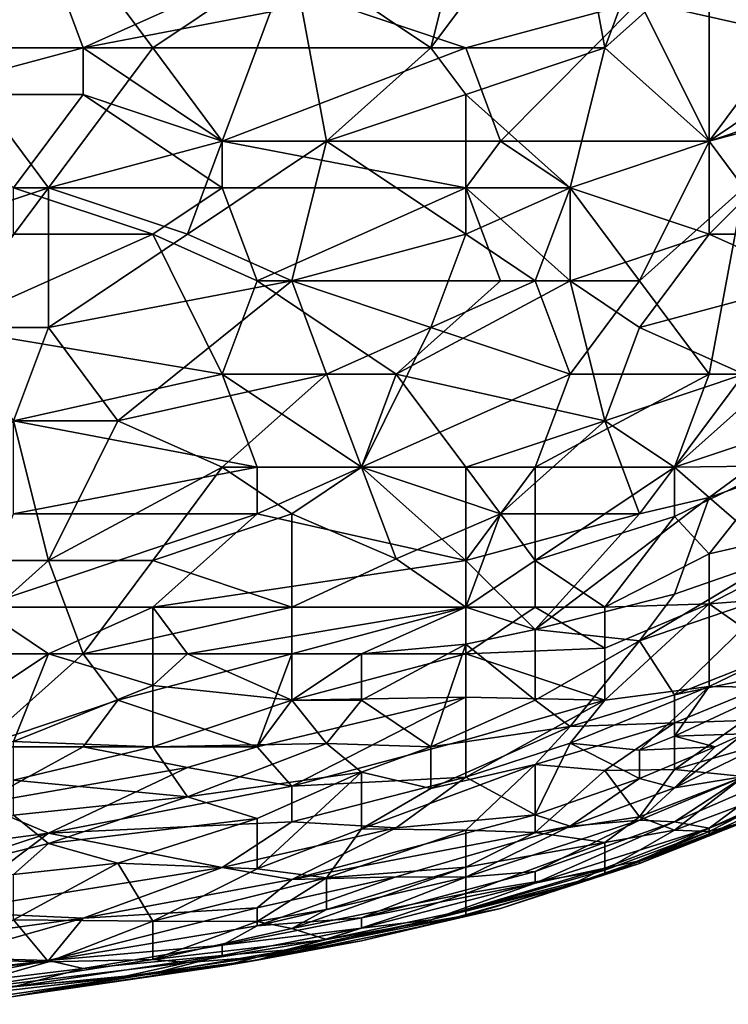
# Model space of a CAD drawing. Extents: x -0.3 to 0.3, y -0.266 to 0.266.
# Tile 226 of 256: x 0.146 to 0.173, y -0.263 to -0.226. Entities that reach past the tile are written whole.
import ezdxf

# ---------------------------------------------------------------- set-up
doc = ezdxf.new("R2010")
doc.units = 0

msp = doc.modelspace()

# ---------------------------------------------------------------- linework, layer by layer
for points in [[(0.198523, -0.227063, 0.000882), (0.149184, -0.181615, 0.501468), (0.150155, -0.180622, 0.501429)], [(0.198523, -0.227063, 0.000882), (0.150155, -0.180622, 0.501429), (0.19955, -0.225913, 0.000778)], [(0.197633, -0.228312, 0.00119), (0.148301, -0.182669, 0.501586), (0.149184, -0.181615, 0.501468)], [(0.197633, -0.228312, 0.00119), (0.149184, -0.181615, 0.501468), (0.198523, -0.227063, 0.000882)], [(0.19689, -0.229651, 0.001701), (0.147449, -0.18381, 0.501767), (0.148301, -0.182669, 0.501586)], [(0.19689, -0.229651, 0.001701), (0.148301, -0.182669, 0.501586), (0.197633, -0.228312, 0.00119)], [(0.196186, -0.231652, 0.002352), (0.14664, -0.185, 0.502002), (0.147449, -0.18381, 0.501767)], [(0.196186, -0.231652, 0.002352), (0.147449, -0.18381, 0.501767), (0.19689, -0.229651, 0.001701)], [(0.195966, -0.232695, 0.00248), (0.14592, -0.186237, 0.502302), (0.14664, -0.185, 0.502002)], [(0.195966, -0.232695, 0.00248), (0.14664, -0.185, 0.502002), (0.196186, -0.231652, 0.002352)], [(0.195762, -0.23417, 0.003515), (0.145346, -0.187562, 0.502694), (0.14592, -0.186237, 0.502302)], [(0.195762, -0.23417, 0.003515), (0.14592, -0.186237, 0.502302), (0.195966, -0.232695, 0.00248)], [(0.195748, -0.235632, 0.004695), (0.144935, -0.188954, 0.503174), (0.145346, -0.187562, 0.502694)], [(0.195748, -0.235632, 0.004695), (0.145346, -0.187562, 0.502694), (0.195762, -0.23417, 0.003515)], [(0.195925, -0.237056, 0.006), (0.14475, -0.190373, 0.503751), (0.144935, -0.188954, 0.503174)], [(0.195925, -0.237056, 0.006), (0.144935, -0.188954, 0.503174), (0.195748, -0.235632, 0.004695)], [(0.19629, -0.238418, 0.007408), (0.144854, -0.191765, 0.504428), (0.14475, -0.190373, 0.503751)], [(0.19629, -0.238418, 0.007408), (0.14475, -0.190373, 0.503751), (0.195925, -0.237056, 0.006)], [(0.196838, -0.239695, 0.008894), (0.145213, -0.193091, 0.505181), (0.144854, -0.191765, 0.504428)], [(0.196838, -0.239695, 0.008894), (0.144854, -0.191765, 0.504428), (0.19629, -0.238418, 0.007408)], [(0.197558, -0.240864, 0.010433), (0.145862, -0.194323, 0.50601), (0.145213, -0.193091, 0.505181)], [(0.197558, -0.240864, 0.010433), (0.145213, -0.193091, 0.505181), (0.196838, -0.239695, 0.008894)], [(0.198438, -0.241906, 0.012), (0.146752, -0.195429, 0.506885), (0.145862, -0.194323, 0.50601)], [(0.198438, -0.241906, 0.012), (0.145862, -0.194323, 0.50601), (0.197558, -0.240864, 0.010433)], [(0.146752, -0.195429, 0.506885), (0.198438, -0.241906, 0.012), (0.21361, -0.257078, 0.012)], [(0.146752, -0.195429, 0.506885), (0.21361, -0.257078, 0.012), (0.175262, -0.224776, 0.584312)], [(0.171827, -0.216371, 0.773854), (0.166541, -0.219909, 0.773704), (0.167862, -0.226985, 0.772016)], [(0.171827, -0.216371, 0.773854), (0.167862, -0.226985, 0.772016), (0.171827, -0.223447, 0.772352)], [(0.148041, -0.21814, 0.774628), (0.138792, -0.223447, 0.773906), (0.142756, -0.226985, 0.773378)], [(0.148041, -0.223447, 0.773909), (0.148041, -0.21814, 0.774628), (0.142756, -0.226985, 0.773378)], [(0.161255, -0.226985, 0.772699), (0.166541, -0.219909, 0.773704), (0.162577, -0.221678, 0.773682)], [(0.161255, -0.226985, 0.772699), (0.167862, -0.226985, 0.772016), (0.166541, -0.219909, 0.773704)], [(0.161255, -0.226985, 0.772699), (0.162577, -0.221678, 0.773682), (0.15597, -0.223447, 0.773718)], [(0.177112, -0.226985, 0.713526), (0.171827, -0.223447, 0.712508), (0.179755, -0.221678, 0.712749)], [(0.141434, -0.226985, 0.712404), (0.136149, -0.225216, 0.712144), (0.14672, -0.223447, 0.712016)], [(0.148041, -0.226985, 0.712488), (0.141434, -0.226985, 0.712404), (0.14672, -0.223447, 0.712016)], [(0.142756, -0.226985, 0.773378), (0.150684, -0.226985, 0.773233), (0.148041, -0.223447, 0.773909)], [(0.148041, -0.226985, 0.712488), (0.14672, -0.223447, 0.712016), (0.152006, -0.225216, 0.712275)], [(0.150684, -0.226985, 0.773233), (0.15597, -0.223447, 0.773718), (0.148041, -0.223447, 0.773909)], [(0.153327, -0.230523, 0.772374), (0.15597, -0.223447, 0.773718), (0.150684, -0.226985, 0.773233)], [(0.153327, -0.230523, 0.772374), (0.157291, -0.230523, 0.772136), (0.15597, -0.223447, 0.773718)], [(0.15597, -0.223447, 0.773718), (0.157291, -0.230523, 0.772136), (0.161255, -0.226985, 0.772699)], [(0.167862, -0.226985, 0.772016), (0.171827, -0.230523, 0.770376), (0.171827, -0.223447, 0.772352)], [(0.169184, -0.225216, 0.712689), (0.171827, -0.223447, 0.712508), (0.177112, -0.226985, 0.713526)], [(0.174469, -0.226985, 0.770995), (0.174469, -0.223447, 0.771951), (0.171827, -0.223447, 0.772352)], [(0.171827, -0.230523, 0.770376), (0.174469, -0.226985, 0.770995), (0.171827, -0.223447, 0.772352)], [(0.148041, -0.226985, 0.712488), (0.157291, -0.225216, 0.712346), (0.162577, -0.226985, 0.712768)], [(0.148041, -0.226985, 0.712488), (0.152006, -0.225216, 0.712275), (0.157291, -0.225216, 0.712346)], [(0.162577, -0.226985, 0.712768), (0.157291, -0.225216, 0.712346), (0.169184, -0.225216, 0.712689)], [(0.163898, -0.230523, 0.713598), (0.162577, -0.226985, 0.712768), (0.169184, -0.225216, 0.712689)], [(0.163898, -0.230523, 0.713598), (0.169184, -0.225216, 0.712689), (0.171827, -0.230523, 0.71403)], [(0.177112, -0.226985, 0.713526), (0.171827, -0.230523, 0.71403), (0.169184, -0.225216, 0.712689)], [(0.141434, -0.228754, 0.712707), (0.148041, -0.226985, 0.712488), (0.148041, -0.228754, 0.712814)], [(0.141434, -0.228754, 0.712707), (0.141434, -0.226985, 0.712404), (0.148041, -0.226985, 0.712488)], [(0.141434, -0.234062, 0.771938), (0.14672, -0.232293, 0.772221), (0.142756, -0.226985, 0.773378)], [(0.14672, -0.232293, 0.772221), (0.150684, -0.226985, 0.773233), (0.142756, -0.226985, 0.773378)], [(0.14672, -0.232293, 0.772221), (0.153327, -0.230523, 0.772374), (0.150684, -0.226985, 0.773233)], [(0.153327, -0.230523, 0.713294), (0.148041, -0.226985, 0.712488), (0.162577, -0.226985, 0.712768)], [(0.148041, -0.228754, 0.712814), (0.148041, -0.226985, 0.712488), (0.153327, -0.230523, 0.713294)], [(0.163898, -0.230523, 0.713598), (0.153327, -0.230523, 0.713294), (0.162577, -0.226985, 0.712768)], [(0.161255, -0.226985, 0.772699), (0.157291, -0.230523, 0.772136), (0.162577, -0.228754, 0.772144)], [(0.162577, -0.228754, 0.772144), (0.167862, -0.226985, 0.772016), (0.161255, -0.226985, 0.772699)], [(0.162577, -0.228754, 0.772144), (0.166541, -0.232293, 0.770665), (0.167862, -0.226985, 0.772016)], [(0.167862, -0.226985, 0.772016), (0.166541, -0.232293, 0.770665), (0.171827, -0.230523, 0.770376)], [(0.171827, -0.230523, 0.71403), (0.177112, -0.226985, 0.713526), (0.177112, -0.228754, 0.713999)], [(0.171827, -0.230523, 0.770376), (0.178434, -0.228754, 0.769564), (0.174469, -0.226985, 0.770995)], [(0.148041, -0.228754, 0.712814), (0.145399, -0.232293, 0.713537), (0.141434, -0.228754, 0.712707)], [(0.148041, -0.228754, 0.712814), (0.153327, -0.232293, 0.713732), (0.145399, -0.232293, 0.713537)], [(0.153327, -0.230523, 0.713294), (0.153327, -0.232293, 0.713732), (0.148041, -0.228754, 0.712814)], [(0.157291, -0.230523, 0.772136), (0.162577, -0.234062, 0.770627), (0.162577, -0.228754, 0.772144)], [(0.162577, -0.234062, 0.770627), (0.166541, -0.232293, 0.770665), (0.162577, -0.228754, 0.772144)], [(0.171827, -0.234062, 0.715185), (0.177112, -0.228754, 0.713999), (0.175791, -0.234062, 0.715695)], [(0.177112, -0.228754, 0.713999), (0.171827, -0.234062, 0.715185), (0.171827, -0.230523, 0.71403)], [(0.171827, -0.230523, 0.770376), (0.173148, -0.232293, 0.76951), (0.178434, -0.228754, 0.769564)], [(0.152006, -0.234062, 0.771518), (0.153327, -0.230523, 0.772374), (0.14672, -0.232293, 0.772221)], [(0.152006, -0.234062, 0.771518), (0.157291, -0.230523, 0.772136), (0.153327, -0.230523, 0.772374)], [(0.15597, -0.235831, 0.770729), (0.157291, -0.230523, 0.772136), (0.152006, -0.234062, 0.771518)], [(0.162577, -0.232293, 0.714035), (0.153327, -0.230523, 0.713294), (0.163898, -0.230523, 0.713598)], [(0.153327, -0.232293, 0.713732), (0.153327, -0.230523, 0.713294), (0.162577, -0.232293, 0.714035)], [(0.162577, -0.234062, 0.770627), (0.157291, -0.230523, 0.772136), (0.15597, -0.235831, 0.770729)], [(0.162577, -0.232293, 0.714035), (0.163898, -0.230523, 0.713598), (0.166541, -0.232293, 0.714236)], [(0.166541, -0.232293, 0.714236), (0.163898, -0.230523, 0.713598), (0.171827, -0.230523, 0.71403)], [(0.169184, -0.235831, 0.768974), (0.171827, -0.230523, 0.770376), (0.166541, -0.232293, 0.770665)], [(0.171827, -0.230523, 0.71403), (0.171827, -0.234062, 0.715185), (0.166541, -0.232293, 0.714236)], [(0.173148, -0.232293, 0.76951), (0.171827, -0.230523, 0.770376), (0.169184, -0.235831, 0.768974)], [(0.142756, -0.2376, 0.770961), (0.14672, -0.232293, 0.772221), (0.141434, -0.234062, 0.771938)], [(0.14672, -0.232293, 0.772221), (0.142756, -0.2376, 0.770961), (0.14672, -0.2376, 0.770782)], [(0.150684, -0.234062, 0.714182), (0.145399, -0.232293, 0.713537), (0.153327, -0.232293, 0.713732)], [(0.145399, -0.234062, 0.714028), (0.145399, -0.232293, 0.713537), (0.150684, -0.234062, 0.714182)], [(0.14672, -0.2376, 0.770782), (0.152006, -0.234062, 0.771518), (0.14672, -0.232293, 0.772221)], [(0.150684, -0.234062, 0.714182), (0.153327, -0.232293, 0.713732), (0.154648, -0.235831, 0.714869)], [(0.154648, -0.235831, 0.714869), (0.153327, -0.232293, 0.713732), (0.162577, -0.232293, 0.714035)], [(0.162577, -0.232293, 0.714035), (0.163898, -0.235831, 0.715253), (0.154648, -0.235831, 0.714869)], [(0.166541, -0.235831, 0.715424), (0.162577, -0.232293, 0.714035), (0.166541, -0.232293, 0.714236)], [(0.163898, -0.235831, 0.715253), (0.162577, -0.232293, 0.714035), (0.166541, -0.235831, 0.715424)], [(0.162577, -0.234062, 0.770627), (0.16522, -0.235831, 0.769661), (0.166541, -0.232293, 0.770665)], [(0.16522, -0.235831, 0.769661), (0.169184, -0.235831, 0.768974), (0.166541, -0.232293, 0.770665)], [(0.171827, -0.234062, 0.715185), (0.166541, -0.235831, 0.715424), (0.166541, -0.232293, 0.714236)], [(0.171827, -0.239369, 0.766786), (0.173148, -0.232293, 0.76951), (0.169184, -0.235831, 0.768974)], [(0.174469, -0.239369, 0.766068), (0.173148, -0.232293, 0.76951), (0.171827, -0.239369, 0.766786)], [(0.142756, -0.2376, 0.715109), (0.145399, -0.234062, 0.714028), (0.150684, -0.234062, 0.714182)], [(0.142756, -0.2376, 0.715109), (0.150684, -0.234062, 0.714182), (0.153327, -0.239369, 0.716184)], [(0.14672, -0.2376, 0.770782), (0.15597, -0.235831, 0.770729), (0.152006, -0.234062, 0.771518)], [(0.153327, -0.239369, 0.716184), (0.150684, -0.234062, 0.714182), (0.154648, -0.235831, 0.714869)], [(0.161255, -0.2376, 0.769567), (0.162577, -0.234062, 0.770627), (0.15597, -0.235831, 0.770729)], [(0.16522, -0.235831, 0.769661), (0.162577, -0.234062, 0.770627), (0.161255, -0.2376, 0.769567)], [(0.171827, -0.234062, 0.715185), (0.169184, -0.2376, 0.716386), (0.166541, -0.235831, 0.715424)], [(0.169184, -0.2376, 0.716386), (0.171827, -0.234062, 0.715185), (0.175791, -0.235831, 0.716462)], [(0.171827, -0.234062, 0.715185), (0.175791, -0.234062, 0.715695), (0.175791, -0.235831, 0.716462)], [(0.149363, -0.241138, 0.769378), (0.15597, -0.235831, 0.770729), (0.14672, -0.2376, 0.770782)], [(0.149363, -0.241138, 0.769378), (0.157291, -0.239369, 0.76935), (0.15597, -0.235831, 0.770729)], [(0.154648, -0.235831, 0.714869), (0.159934, -0.239369, 0.716487), (0.153327, -0.239369, 0.716184)], [(0.163898, -0.235831, 0.715253), (0.159934, -0.239369, 0.716487), (0.154648, -0.235831, 0.714869)], [(0.15597, -0.235831, 0.770729), (0.157291, -0.239369, 0.76935), (0.161255, -0.2376, 0.769567)], [(0.159934, -0.239369, 0.716487), (0.166541, -0.235831, 0.715424), (0.167862, -0.241138, 0.717986)], [(0.166541, -0.235831, 0.715424), (0.159934, -0.239369, 0.716487), (0.163898, -0.235831, 0.715253)], [(0.166541, -0.239369, 0.767993), (0.16522, -0.235831, 0.769661), (0.161255, -0.2376, 0.769567)], [(0.16522, -0.235831, 0.769661), (0.166541, -0.239369, 0.767993), (0.169184, -0.235831, 0.768974)], [(0.166541, -0.239369, 0.767993), (0.171827, -0.239369, 0.766786), (0.169184, -0.235831, 0.768974)], [(0.166541, -0.235831, 0.715424), (0.169184, -0.2376, 0.716386), (0.167862, -0.241138, 0.717986)], [(0.173148, -0.239369, 0.71782), (0.169184, -0.2376, 0.716386), (0.175791, -0.235831, 0.716462)], [(0.153327, -0.239369, 0.716184), (0.145399, -0.241138, 0.716659), (0.142756, -0.2376, 0.715109)], [(0.142756, -0.2376, 0.770961), (0.145399, -0.241138, 0.76965), (0.14672, -0.2376, 0.770782)], [(0.14672, -0.2376, 0.770782), (0.145399, -0.241138, 0.76965), (0.149363, -0.241138, 0.769378)], [(0.157291, -0.239369, 0.76935), (0.158613, -0.242907, 0.767605), (0.161255, -0.2376, 0.769567)], [(0.161255, -0.2376, 0.769567), (0.158613, -0.242907, 0.767605), (0.166541, -0.239369, 0.767993)], [(0.167862, -0.241138, 0.717986), (0.169184, -0.2376, 0.716386), (0.173148, -0.239369, 0.71782)], [(0.145399, -0.241138, 0.716659), (0.153327, -0.239369, 0.716184), (0.154648, -0.242907, 0.717967)], [(0.149363, -0.241138, 0.769378), (0.153327, -0.242907, 0.768264), (0.157291, -0.239369, 0.76935)], [(0.158613, -0.242907, 0.718209), (0.153327, -0.239369, 0.716184), (0.159934, -0.239369, 0.716487)], [(0.154648, -0.242907, 0.717967), (0.153327, -0.239369, 0.716184), (0.158613, -0.242907, 0.718209)], [(0.157291, -0.239369, 0.76935), (0.153327, -0.242907, 0.768264), (0.158613, -0.242907, 0.767605)], [(0.158613, -0.242907, 0.767605), (0.16522, -0.242907, 0.766486), (0.166541, -0.239369, 0.767993)], [(0.158613, -0.242907, 0.718209), (0.159934, -0.239369, 0.716487), (0.162577, -0.242907, 0.718479)], [(0.162577, -0.242907, 0.718479), (0.159934, -0.239369, 0.716487), (0.167862, -0.241138, 0.717986)], [(0.166541, -0.239369, 0.767993), (0.16522, -0.242907, 0.766486), (0.171827, -0.239369, 0.766786)], [(0.170505, -0.242907, 0.765219), (0.171827, -0.239369, 0.766786), (0.16522, -0.242907, 0.766486)], [(0.173148, -0.239369, 0.71782), (0.170505, -0.242907, 0.719496), (0.167862, -0.241138, 0.717986)], [(0.170505, -0.242907, 0.765219), (0.174469, -0.239369, 0.766068), (0.171827, -0.239369, 0.766786)], [(0.170505, -0.242907, 0.765219), (0.174469, -0.242847, 0.764015), (0.174469, -0.239369, 0.766068)], [(0.175791, -0.241138, 0.719518), (0.170505, -0.242907, 0.719496), (0.173148, -0.239369, 0.71782)], [(0.145399, -0.241138, 0.76965), (0.140113, -0.246445, 0.767643), (0.14672, -0.246445, 0.767157)], [(0.154648, -0.242907, 0.717967), (0.145399, -0.244676, 0.718522), (0.145399, -0.241138, 0.716659)], [(0.149363, -0.241138, 0.769378), (0.145399, -0.241138, 0.76965), (0.14672, -0.246445, 0.767157)], [(0.153327, -0.242907, 0.768264), (0.149363, -0.241138, 0.769378), (0.14672, -0.246445, 0.767157)], [(0.167862, -0.241138, 0.717986), (0.163898, -0.244676, 0.719747), (0.162577, -0.242907, 0.718479)], [(0.163898, -0.244676, 0.719747), (0.167862, -0.241138, 0.717986), (0.169184, -0.244676, 0.720542)], [(0.167862, -0.241138, 0.717986), (0.170505, -0.242907, 0.719496), (0.169184, -0.244676, 0.720542)], [(0.170505, -0.242907, 0.719496), (0.175791, -0.241138, 0.719518), (0.171827, -0.244054, 0.720654)], [(0.175791, -0.241138, 0.719518), (0.175791, -0.242653, 0.720654), (0.171827, -0.244054, 0.720654)], [(0.145399, -0.244676, 0.718522), (0.154648, -0.242907, 0.717967), (0.154648, -0.244676, 0.719009)], [(0.14672, -0.246445, 0.767157), (0.150684, -0.246445, 0.766758), (0.153327, -0.242907, 0.768264)], [(0.153327, -0.242907, 0.768264), (0.150684, -0.246445, 0.766758), (0.15597, -0.244676, 0.76707)], [(0.15597, -0.244676, 0.76707), (0.158613, -0.242907, 0.767605), (0.153327, -0.242907, 0.768264)], [(0.154648, -0.244676, 0.719009), (0.158613, -0.242907, 0.718209), (0.162577, -0.246445, 0.720853)], [(0.154648, -0.244676, 0.719009), (0.154648, -0.242907, 0.717967), (0.158613, -0.242907, 0.718209)], [(0.15597, -0.244676, 0.76707), (0.159934, -0.246387, 0.765461), (0.158613, -0.242907, 0.767605)], [(0.163898, -0.244676, 0.765742), (0.16522, -0.242907, 0.766486), (0.158613, -0.242907, 0.767605)], [(0.163898, -0.244676, 0.765742), (0.158613, -0.242907, 0.767605), (0.159934, -0.246387, 0.765461)], [(0.162577, -0.246445, 0.720853), (0.158613, -0.242907, 0.718209), (0.162577, -0.242907, 0.718479)], [(0.163898, -0.244676, 0.719747), (0.162577, -0.246445, 0.720853), (0.162577, -0.242907, 0.718479)], [(0.163898, -0.244676, 0.765742), (0.16522, -0.246445, 0.764316), (0.16522, -0.242907, 0.766486)], [(0.16522, -0.242907, 0.766486), (0.16522, -0.246445, 0.764316), (0.170505, -0.242907, 0.765219)], [(0.170505, -0.242907, 0.765219), (0.16522, -0.246445, 0.764316), (0.170505, -0.244773, 0.764015)], [(0.170505, -0.242907, 0.719496), (0.171827, -0.244054, 0.720654), (0.169184, -0.244676, 0.720542)], [(0.170505, -0.244773, 0.764015), (0.174469, -0.242847, 0.764015), (0.170505, -0.242907, 0.765219)], [(0.171827, -0.246195, 0.76257), (0.174469, -0.242847, 0.764015), (0.170505, -0.244773, 0.764015)], [(0.171827, -0.244054, 0.720654), (0.175791, -0.242653, 0.720654), (0.174469, -0.246348, 0.723545)], [(0.171827, -0.246195, 0.76257), (0.178434, -0.244676, 0.761141), (0.174469, -0.242847, 0.764015)], [(0.16522, -0.24906, 0.723545), (0.171827, -0.244054, 0.720654), (0.170505, -0.247721, 0.723545)], [(0.169184, -0.244676, 0.720542), (0.171827, -0.244054, 0.720654), (0.16522, -0.24906, 0.723545)], [(0.170505, -0.247721, 0.723545), (0.171827, -0.244054, 0.720654), (0.174469, -0.246348, 0.723545)], [(0.145399, -0.244676, 0.718522), (0.154648, -0.244676, 0.719009), (0.144077, -0.248214, 0.720753)], [(0.154648, -0.244676, 0.719009), (0.150684, -0.248214, 0.721143), (0.144077, -0.248214, 0.720753)], [(0.154648, -0.244676, 0.719009), (0.162577, -0.246445, 0.720853), (0.150684, -0.248214, 0.721143)], [(0.150684, -0.246445, 0.766758), (0.15597, -0.248214, 0.764991), (0.15597, -0.244676, 0.76707)], [(0.15597, -0.244676, 0.76707), (0.15597, -0.248214, 0.764991), (0.159934, -0.246387, 0.765461)], [(0.159934, -0.246387, 0.765461), (0.162577, -0.248214, 0.763725), (0.163898, -0.244676, 0.765742)], [(0.163898, -0.244676, 0.719747), (0.169184, -0.244676, 0.720542), (0.162577, -0.246445, 0.720853)], [(0.162577, -0.246445, 0.720853), (0.169184, -0.244676, 0.720542), (0.16522, -0.24906, 0.723545)], [(0.163898, -0.244676, 0.765742), (0.162577, -0.248214, 0.763725), (0.16522, -0.246445, 0.764316)], [(0.16522, -0.246445, 0.764316), (0.167862, -0.248214, 0.762362), (0.170505, -0.244773, 0.764015)], [(0.170505, -0.244773, 0.764015), (0.167862, -0.248214, 0.762362), (0.171827, -0.246195, 0.76257)], [(0.171827, -0.248089, 0.761125), (0.178434, -0.244676, 0.761141), (0.171827, -0.246195, 0.76257)], [(0.175791, -0.247792, 0.759679), (0.178434, -0.244676, 0.761141), (0.171827, -0.248089, 0.761125)], [(0.171827, -0.248089, 0.761125), (0.171827, -0.246195, 0.76257), (0.167862, -0.248214, 0.762362)], [(0.142756, -0.249983, 0.765497), (0.14672, -0.246445, 0.767157), (0.140113, -0.246445, 0.767643)], [(0.148041, -0.249983, 0.764962), (0.14672, -0.246445, 0.767157), (0.142756, -0.249983, 0.765497)], [(0.14672, -0.246445, 0.767157), (0.148041, -0.249983, 0.764962), (0.150684, -0.246445, 0.766758)], [(0.150684, -0.246445, 0.766758), (0.148041, -0.249983, 0.764962), (0.15597, -0.248214, 0.764991)], [(0.162577, -0.246445, 0.720853), (0.162577, -0.248214, 0.722294), (0.150684, -0.248214, 0.721143)], [(0.15597, -0.248214, 0.764991), (0.162577, -0.248214, 0.763725), (0.159934, -0.246387, 0.765461)], [(0.16522, -0.248214, 0.763079), (0.16522, -0.246445, 0.764316), (0.162577, -0.248214, 0.763725)], [(0.162577, -0.248214, 0.722294), (0.162577, -0.246445, 0.720853), (0.16522, -0.24906, 0.723545)], [(0.16522, -0.248214, 0.763079), (0.167862, -0.248214, 0.762362), (0.16522, -0.246445, 0.764316)], [(0.169184, -0.249495, 0.72499), (0.174469, -0.246348, 0.723545), (0.174469, -0.247698, 0.72499)], [(0.174469, -0.246348, 0.723545), (0.169184, -0.249495, 0.72499), (0.170505, -0.247721, 0.723545)], [(0.16522, -0.24906, 0.723545), (0.170505, -0.247721, 0.723545), (0.169184, -0.249495, 0.72499)], [(0.174469, -0.247698, 0.72499), (0.170505, -0.251542, 0.727881), (0.169184, -0.249495, 0.72499)], [(0.175791, -0.249456, 0.727881), (0.170505, -0.251542, 0.727881), (0.174469, -0.247698, 0.72499)], [(0.171827, -0.248089, 0.761125), (0.174469, -0.249953, 0.758234), (0.175791, -0.247792, 0.759679)], [(0.167862, -0.248214, 0.762362), (0.167862, -0.249767, 0.761125), (0.171827, -0.248089, 0.761125)], [(0.171827, -0.25123, 0.758234), (0.171827, -0.248089, 0.761125), (0.167862, -0.251752, 0.759385)], [(0.167862, -0.249767, 0.761125), (0.167862, -0.251752, 0.759385), (0.171827, -0.248089, 0.761125)], [(0.174469, -0.249953, 0.758234), (0.171827, -0.248089, 0.761125), (0.171827, -0.25123, 0.758234)], [(0.14672, -0.249983, 0.722236), (0.142756, -0.249983, 0.722023), (0.144077, -0.248214, 0.720753)], [(0.150684, -0.248214, 0.721143), (0.14672, -0.249983, 0.722236), (0.144077, -0.248214, 0.720753)], [(0.150684, -0.248214, 0.721143), (0.150684, -0.251192, 0.723545), (0.14672, -0.249983, 0.722236)], [(0.15597, -0.248214, 0.764991), (0.148041, -0.249983, 0.764962), (0.15597, -0.249983, 0.763807)], [(0.162577, -0.248214, 0.722294), (0.152006, -0.249983, 0.722627), (0.150684, -0.248214, 0.721143)], [(0.152006, -0.249983, 0.722627), (0.150684, -0.251192, 0.723545), (0.150684, -0.248214, 0.721143)], [(0.152006, -0.249983, 0.722627), (0.162577, -0.248214, 0.722294), (0.158613, -0.249983, 0.723314)], [(0.15597, -0.249983, 0.763807), (0.162577, -0.249983, 0.762461), (0.162577, -0.248214, 0.763725)], [(0.15597, -0.248214, 0.764991), (0.15597, -0.249983, 0.763807), (0.162577, -0.248214, 0.763725)], [(0.158613, -0.249983, 0.723314), (0.162577, -0.248214, 0.722294), (0.162577, -0.249623, 0.723545)], [(0.162577, -0.248214, 0.763725), (0.162577, -0.249983, 0.762461), (0.16522, -0.248214, 0.763079)], [(0.16522, -0.24906, 0.723545), (0.162577, -0.249623, 0.723545), (0.162577, -0.248214, 0.722294)], [(0.16522, -0.248214, 0.763079), (0.162577, -0.249983, 0.762461), (0.167862, -0.249767, 0.761125)], [(0.167862, -0.249767, 0.761125), (0.167862, -0.248214, 0.762362), (0.16522, -0.248214, 0.763079)], [(0.16522, -0.24906, 0.723545), (0.16522, -0.251752, 0.726331), (0.162577, -0.249623, 0.723545)], [(0.169184, -0.249495, 0.72499), (0.16522, -0.251752, 0.726331), (0.16522, -0.24906, 0.723545)], [(0.158613, -0.249983, 0.723314), (0.162577, -0.249623, 0.723545), (0.158613, -0.251752, 0.724962)], [(0.162577, -0.249623, 0.723545), (0.161255, -0.253521, 0.727346), (0.158613, -0.251752, 0.724962)], [(0.162577, -0.249623, 0.723545), (0.16522, -0.251752, 0.726331), (0.161255, -0.253521, 0.727346)], [(0.16522, -0.251752, 0.726331), (0.169184, -0.249495, 0.72499), (0.166541, -0.252744, 0.727881)], [(0.170505, -0.251542, 0.727881), (0.166541, -0.252744, 0.727881), (0.169184, -0.249495, 0.72499)], [(0.170505, -0.251542, 0.727881), (0.175791, -0.249456, 0.727881), (0.175791, -0.250445, 0.729326)], [(0.141434, -0.253521, 0.724919), (0.14672, -0.249983, 0.722236), (0.145399, -0.25331, 0.72499)], [(0.142756, -0.249983, 0.722023), (0.14672, -0.249983, 0.722236), (0.141434, -0.253521, 0.724919)], [(0.144077, -0.253521, 0.762936), (0.148041, -0.249983, 0.764962), (0.142756, -0.249983, 0.765497)], [(0.149363, -0.251752, 0.763572), (0.148041, -0.249983, 0.764962), (0.144077, -0.253521, 0.762936)], [(0.14672, -0.249983, 0.722236), (0.150684, -0.251192, 0.723545), (0.145399, -0.25331, 0.72499)], [(0.148041, -0.249983, 0.764962), (0.149363, -0.251752, 0.763572), (0.15597, -0.249983, 0.763807)], [(0.149363, -0.251752, 0.763572), (0.154648, -0.253521, 0.761333), (0.15597, -0.249983, 0.763807)], [(0.15597, -0.251752, 0.724608), (0.150684, -0.251192, 0.723545), (0.152006, -0.249983, 0.722627)], [(0.158613, -0.249983, 0.723314), (0.15597, -0.251752, 0.724608), (0.152006, -0.249983, 0.722627)], [(0.154648, -0.253521, 0.761333), (0.15597, -0.251752, 0.762508), (0.15597, -0.249983, 0.763807)], [(0.15597, -0.251752, 0.762508), (0.162577, -0.249983, 0.762461), (0.15597, -0.249983, 0.763807)], [(0.162577, -0.249983, 0.762461), (0.15597, -0.251752, 0.762508), (0.162577, -0.251635, 0.761125)], [(0.15597, -0.251752, 0.724608), (0.158613, -0.249983, 0.723314), (0.158613, -0.251752, 0.724962)], [(0.167862, -0.249767, 0.761125), (0.162577, -0.249983, 0.762461), (0.167862, -0.251752, 0.759385)], [(0.167862, -0.251752, 0.759385), (0.162577, -0.249983, 0.762461), (0.162577, -0.251635, 0.761125)], [(0.174469, -0.251262, 0.756789), (0.174469, -0.249953, 0.758234), (0.171827, -0.25123, 0.758234)], [(0.170505, -0.251542, 0.727881), (0.175791, -0.250445, 0.729326), (0.170505, -0.252608, 0.729326)], [(0.170505, -0.252608, 0.729326), (0.175791, -0.250445, 0.729326), (0.173148, -0.252523, 0.730772)], [(0.145399, -0.25331, 0.72499), (0.150684, -0.251192, 0.723545), (0.150684, -0.253521, 0.725695)], [(0.150684, -0.251192, 0.723545), (0.15597, -0.251752, 0.724608), (0.150684, -0.253521, 0.725695)], [(0.166541, -0.253378, 0.758234), (0.171827, -0.25123, 0.758234), (0.167862, -0.251752, 0.759385)], [(0.171827, -0.25123, 0.758234), (0.166541, -0.253378, 0.758234), (0.169184, -0.253649, 0.756789)], [(0.170505, -0.253114, 0.756789), (0.171827, -0.25123, 0.758234), (0.169184, -0.253649, 0.756789)], [(0.178434, -0.251227, 0.753898), (0.173148, -0.253019, 0.755343), (0.170505, -0.255074, 0.753898)], [(0.173148, -0.25465, 0.752452), (0.178434, -0.251227, 0.753898), (0.170505, -0.255074, 0.753898)], [(0.174469, -0.251262, 0.756789), (0.171827, -0.25123, 0.758234), (0.170505, -0.253114, 0.756789)], [(0.173148, -0.253019, 0.755343), (0.174469, -0.251262, 0.756789), (0.170505, -0.253114, 0.756789)], [(0.144077, -0.253521, 0.762936), (0.148041, -0.253521, 0.762438), (0.149363, -0.251752, 0.763572)], [(0.154648, -0.253521, 0.761333), (0.149363, -0.251752, 0.763572), (0.148041, -0.253521, 0.762438)], [(0.150684, -0.253521, 0.725695), (0.15597, -0.251752, 0.724608), (0.157291, -0.253392, 0.726435)], [(0.162577, -0.251635, 0.761125), (0.154648, -0.253521, 0.761333), (0.15597, -0.255012, 0.759679)], [(0.154648, -0.253521, 0.761333), (0.162577, -0.251635, 0.761125), (0.15597, -0.251752, 0.762508)], [(0.162577, -0.253251, 0.759679), (0.162577, -0.251635, 0.761125), (0.15597, -0.255012, 0.759679)], [(0.15597, -0.251752, 0.724608), (0.158613, -0.251752, 0.724962), (0.157291, -0.253392, 0.726435)], [(0.158613, -0.251752, 0.724962), (0.161255, -0.253521, 0.727346), (0.157291, -0.253392, 0.726435)], [(0.161255, -0.253521, 0.727346), (0.16522, -0.251752, 0.726331), (0.166541, -0.252744, 0.727881)], [(0.162577, -0.253251, 0.759679), (0.167862, -0.251752, 0.759385), (0.162577, -0.251635, 0.761125)], [(0.166541, -0.253378, 0.758234), (0.167862, -0.251752, 0.759385), (0.162577, -0.254666, 0.758234)], [(0.167862, -0.251752, 0.759385), (0.162577, -0.253251, 0.759679), (0.162577, -0.254666, 0.758234)], [(0.166541, -0.252744, 0.727881), (0.170505, -0.251542, 0.727881), (0.170505, -0.252608, 0.729326)], [(0.170505, -0.252608, 0.729326), (0.167862, -0.254413, 0.730772), (0.16522, -0.254184, 0.729326)], [(0.16522, -0.254184, 0.729326), (0.166541, -0.252744, 0.727881), (0.170505, -0.252608, 0.729326)], [(0.170505, -0.254379, 0.732217), (0.167862, -0.254413, 0.730772), (0.170505, -0.252608, 0.729326)], [(0.170505, -0.254379, 0.732217), (0.170505, -0.252608, 0.729326), (0.173148, -0.252523, 0.730772)], [(0.170505, -0.254379, 0.732217), (0.173148, -0.252523, 0.730772), (0.175791, -0.252853, 0.733662)], [(0.161255, -0.253521, 0.727346), (0.166541, -0.252744, 0.727881), (0.161255, -0.255097, 0.729326)], [(0.161255, -0.255097, 0.729326), (0.166541, -0.252744, 0.727881), (0.16522, -0.254184, 0.729326)], [(0.175791, -0.252853, 0.733662), (0.173148, -0.254639, 0.735108), (0.170505, -0.254379, 0.732217)], [(0.172056, -0.253521, 0.755343), (0.173148, -0.253019, 0.755343), (0.170505, -0.253114, 0.756789)], [(0.170505, -0.255074, 0.753898), (0.173148, -0.253019, 0.755343), (0.172056, -0.253521, 0.755343)], [(0.150684, -0.253521, 0.725695), (0.145399, -0.254779, 0.726435), (0.145399, -0.25331, 0.72499)], [(0.157291, -0.253392, 0.726435), (0.152006, -0.255417, 0.727881), (0.150684, -0.253521, 0.725695)], [(0.157291, -0.253392, 0.726435), (0.158613, -0.254473, 0.727881), (0.152006, -0.255417, 0.727881)], [(0.162577, -0.253251, 0.759679), (0.15597, -0.255012, 0.759679), (0.162577, -0.254666, 0.758234)], [(0.161255, -0.253521, 0.727346), (0.158613, -0.254473, 0.727881), (0.157291, -0.253392, 0.726435)], [(0.16522, -0.256103, 0.755343), (0.166541, -0.253378, 0.758234), (0.162577, -0.254666, 0.758234)], [(0.169184, -0.254716, 0.755343), (0.166541, -0.253378, 0.758234), (0.16522, -0.256103, 0.755343)], [(0.169184, -0.254716, 0.755343), (0.169184, -0.253649, 0.756789), (0.166541, -0.253378, 0.758234)], [(0.172056, -0.253521, 0.755343), (0.170505, -0.253114, 0.756789), (0.169184, -0.253649, 0.756789)], [(0.144077, -0.255685, 0.761125), (0.152006, -0.254306, 0.761125), (0.148041, -0.253521, 0.762438)], [(0.148041, -0.253521, 0.762438), (0.144077, -0.253521, 0.762936), (0.144077, -0.255685, 0.761125)], [(0.145399, -0.254779, 0.726435), (0.150684, -0.253521, 0.725695), (0.152006, -0.255417, 0.727881)], [(0.148041, -0.253521, 0.762438), (0.152006, -0.254306, 0.761125), (0.154648, -0.253521, 0.761333)], [(0.15597, -0.255012, 0.759679), (0.154648, -0.253521, 0.761333), (0.152006, -0.254306, 0.761125)], [(0.158613, -0.254473, 0.727881), (0.161255, -0.253521, 0.727346), (0.161255, -0.255097, 0.729326)], [(0.169184, -0.254716, 0.755343), (0.170505, -0.255074, 0.753898), (0.172056, -0.253521, 0.755343)], [(0.172056, -0.253521, 0.755343), (0.169184, -0.253649, 0.756789), (0.169184, -0.254716, 0.755343)], [(0.144077, -0.255685, 0.761125), (0.14672, -0.256794, 0.759679), (0.152006, -0.254306, 0.761125)], [(0.14672, -0.256794, 0.759679), (0.15597, -0.255012, 0.759679), (0.152006, -0.254306, 0.761125)], [(0.152006, -0.255417, 0.727881), (0.158613, -0.254473, 0.727881), (0.154648, -0.256237, 0.729326)], [(0.154648, -0.258154, 0.732217), (0.158613, -0.254473, 0.727881), (0.158613, -0.256625, 0.730772)], [(0.154648, -0.256237, 0.729326), (0.158613, -0.254473, 0.727881), (0.154648, -0.258154, 0.732217)], [(0.158613, -0.256625, 0.730772), (0.16522, -0.254184, 0.729326), (0.162577, -0.256679, 0.732217)], [(0.16522, -0.254184, 0.729326), (0.158613, -0.256625, 0.730772), (0.161255, -0.255097, 0.729326)], [(0.158613, -0.254473, 0.727881), (0.161255, -0.255097, 0.729326), (0.158613, -0.256625, 0.730772)], [(0.16522, -0.256765, 0.733662), (0.162577, -0.256679, 0.732217), (0.16522, -0.254184, 0.729326)], [(0.167862, -0.254413, 0.730772), (0.16522, -0.256765, 0.733662), (0.16522, -0.254184, 0.729326)], [(0.16522, -0.256765, 0.733662), (0.167862, -0.254413, 0.730772), (0.169184, -0.256172, 0.735108)], [(0.169184, -0.256172, 0.735108), (0.167862, -0.254413, 0.730772), (0.170505, -0.254379, 0.732217)], [(0.169184, -0.256172, 0.735108), (0.170505, -0.254379, 0.732217), (0.173148, -0.254639, 0.735108)], [(0.152006, -0.255417, 0.727881), (0.145399, -0.256115, 0.727881), (0.145399, -0.254779, 0.726435)], [(0.162577, -0.254666, 0.758234), (0.15597, -0.255012, 0.759679), (0.15597, -0.256364, 0.758234)], [(0.159934, -0.256595, 0.756789), (0.162577, -0.254666, 0.758234), (0.15597, -0.256364, 0.758234)], [(0.159934, -0.256595, 0.756789), (0.16522, -0.256103, 0.755343), (0.162577, -0.254666, 0.758234)], [(0.166541, -0.25653, 0.753898), (0.169184, -0.254716, 0.755343), (0.16522, -0.256103, 0.755343)], [(0.166541, -0.25653, 0.753898), (0.170505, -0.255074, 0.753898), (0.169184, -0.254716, 0.755343)], [(0.169184, -0.256172, 0.735108), (0.173148, -0.254639, 0.735108), (0.170505, -0.256677, 0.737998)], [(0.173148, -0.25465, 0.752452), (0.170505, -0.255074, 0.753898), (0.169184, -0.256307, 0.752452)], [(0.170505, -0.25637, 0.751007), (0.173148, -0.25465, 0.752452), (0.169184, -0.256307, 0.752452)], [(0.170505, -0.256677, 0.737998), (0.173148, -0.254639, 0.735108), (0.175791, -0.25471, 0.739444)], [(0.174469, -0.254643, 0.751007), (0.173148, -0.25465, 0.752452), (0.170505, -0.25637, 0.751007)], [(0.171827, -0.256606, 0.748116), (0.174469, -0.254643, 0.751007), (0.170505, -0.25637, 0.751007)], [(0.175791, -0.25471, 0.739444), (0.171827, -0.256727, 0.740889), (0.170505, -0.256677, 0.737998)], [(0.175791, -0.254817, 0.748116), (0.174469, -0.254643, 0.751007), (0.171827, -0.256606, 0.748116)], [(0.173148, -0.256381, 0.74378), (0.171827, -0.256727, 0.740889), (0.175791, -0.25471, 0.739444)], [(0.175791, -0.254817, 0.748116), (0.171827, -0.256606, 0.748116), (0.175791, -0.255027, 0.746671)], [(0.15597, -0.256364, 0.758234), (0.15597, -0.255012, 0.759679), (0.14672, -0.256794, 0.759679)], [(0.166541, -0.25653, 0.753898), (0.169184, -0.256307, 0.752452), (0.170505, -0.255074, 0.753898)], [(0.171827, -0.256822, 0.746671), (0.173148, -0.256381, 0.74378), (0.175791, -0.255027, 0.746671)], [(0.171827, -0.256822, 0.746671), (0.175791, -0.255027, 0.746671), (0.171827, -0.256606, 0.748116)], [(0.145399, -0.256115, 0.727881), (0.152006, -0.255417, 0.727881), (0.14672, -0.257187, 0.729326)], [(0.14672, -0.257187, 0.729326), (0.152006, -0.255417, 0.727881), (0.154648, -0.256237, 0.729326)], [(0.140113, -0.257671, 0.759679), (0.14672, -0.256794, 0.759679), (0.144077, -0.255685, 0.761125)], [(0.145399, -0.256115, 0.727881), (0.14672, -0.257187, 0.729326), (0.140113, -0.258818, 0.730772)], [(0.14672, -0.257187, 0.729326), (0.154648, -0.256237, 0.729326), (0.149363, -0.257932, 0.730772)], [(0.14672, -0.256794, 0.759679), (0.153327, -0.258092, 0.756789), (0.15597, -0.256364, 0.758234)], [(0.149363, -0.257932, 0.730772), (0.154648, -0.256237, 0.729326), (0.154648, -0.258154, 0.732217)], [(0.159934, -0.256595, 0.756789), (0.15597, -0.256364, 0.758234), (0.153327, -0.258092, 0.756789)], [(0.16522, -0.256103, 0.755343), (0.159934, -0.256595, 0.756789), (0.15597, -0.258557, 0.755343)], [(0.16522, -0.256103, 0.755343), (0.15597, -0.258557, 0.755343), (0.166541, -0.25653, 0.753898)], [(0.162577, -0.25847, 0.752452), (0.169184, -0.256307, 0.752452), (0.166541, -0.25653, 0.753898)], [(0.162577, -0.25847, 0.752452), (0.16522, -0.25825, 0.751007), (0.169184, -0.256307, 0.752452)], [(0.16522, -0.256765, 0.733662), (0.169184, -0.256172, 0.735108), (0.167862, -0.257155, 0.736553)], [(0.170505, -0.25637, 0.751007), (0.169184, -0.256307, 0.752452), (0.16522, -0.25825, 0.751007)], [(0.16522, -0.258694, 0.749562), (0.170505, -0.25637, 0.751007), (0.16522, -0.25825, 0.751007)], [(0.171827, -0.256606, 0.748116), (0.170505, -0.25637, 0.751007), (0.16522, -0.258694, 0.749562)], [(0.169184, -0.256172, 0.735108), (0.170505, -0.256677, 0.737998), (0.167862, -0.257155, 0.736553)], [(0.167862, -0.258364, 0.742335), (0.173148, -0.256381, 0.74378), (0.169184, -0.25795, 0.745225)], [(0.167862, -0.258364, 0.742335), (0.171827, -0.256727, 0.740889), (0.173148, -0.256381, 0.74378)], [(0.171827, -0.256822, 0.746671), (0.169184, -0.25795, 0.745225), (0.173148, -0.256381, 0.74378)], [(0.153327, -0.258092, 0.756789), (0.15597, -0.258557, 0.755343), (0.159934, -0.256595, 0.756789)], [(0.158613, -0.256625, 0.730772), (0.157291, -0.25849, 0.733662), (0.154648, -0.258154, 0.732217)], [(0.166541, -0.25653, 0.753898), (0.15597, -0.258557, 0.755343), (0.159934, -0.258456, 0.753898)], [(0.157291, -0.25849, 0.733662), (0.158613, -0.256625, 0.730772), (0.162577, -0.256679, 0.732217)], [(0.157291, -0.25849, 0.733662), (0.162577, -0.256679, 0.732217), (0.162577, -0.258084, 0.735108)], [(0.159934, -0.258456, 0.753898), (0.162577, -0.25847, 0.752452), (0.166541, -0.25653, 0.753898)], [(0.16522, -0.256765, 0.733662), (0.162577, -0.258084, 0.735108), (0.162577, -0.256679, 0.732217)], [(0.162577, -0.258084, 0.735108), (0.16522, -0.256765, 0.733662), (0.167862, -0.257155, 0.736553)], [(0.167862, -0.258119, 0.748116), (0.171827, -0.256606, 0.748116), (0.16522, -0.258694, 0.749562)], [(0.167862, -0.258119, 0.748116), (0.169184, -0.257845, 0.746671), (0.171827, -0.256606, 0.748116)], [(0.170505, -0.256677, 0.737998), (0.171827, -0.256727, 0.740889), (0.167862, -0.258198, 0.740889)], [(0.167862, -0.257155, 0.736553), (0.170505, -0.256677, 0.737998), (0.167862, -0.258198, 0.740889)], [(0.167862, -0.258198, 0.740889), (0.171827, -0.256727, 0.740889), (0.167862, -0.258364, 0.742335)], [(0.169184, -0.257845, 0.746671), (0.171827, -0.256822, 0.746671), (0.171827, -0.256606, 0.748116)], [(0.140113, -0.258972, 0.758234), (0.14672, -0.256794, 0.759679), (0.140113, -0.257671, 0.759679)], [(0.14672, -0.256794, 0.759679), (0.140113, -0.258972, 0.758234), (0.142756, -0.259786, 0.756789)], [(0.153327, -0.258092, 0.756789), (0.14672, -0.256794, 0.759679), (0.142756, -0.259786, 0.756789)], [(0.169184, -0.257845, 0.746671), (0.169184, -0.25795, 0.745225), (0.171827, -0.256822, 0.746671)], [(0.140113, -0.258818, 0.730772), (0.14672, -0.257187, 0.729326), (0.145399, -0.258361, 0.730772)], [(0.14672, -0.257187, 0.729326), (0.149363, -0.257932, 0.730772), (0.145399, -0.258361, 0.730772)], [(0.162577, -0.259079, 0.737998), (0.167862, -0.257155, 0.736553), (0.167862, -0.258198, 0.740889)], [(0.162577, -0.258084, 0.735108), (0.167862, -0.257155, 0.736553), (0.162577, -0.259079, 0.737998)], [(0.166541, -0.258772, 0.746671), (0.169184, -0.257845, 0.746671), (0.167862, -0.258119, 0.748116)], [(0.169184, -0.25795, 0.745225), (0.169184, -0.257845, 0.746671), (0.166541, -0.258772, 0.746671)], [(0.153327, -0.258092, 0.756789), (0.142756, -0.259786, 0.756789), (0.148041, -0.260017, 0.755343)], [(0.145399, -0.260081, 0.733662), (0.149363, -0.257932, 0.730772), (0.150684, -0.260133, 0.735108)], [(0.149363, -0.257932, 0.730772), (0.145399, -0.260081, 0.733662), (0.145399, -0.258361, 0.730772)], [(0.148041, -0.260017, 0.755343), (0.15597, -0.258557, 0.755343), (0.153327, -0.258092, 0.756789)], [(0.149363, -0.257932, 0.730772), (0.154648, -0.258154, 0.732217), (0.150684, -0.260133, 0.735108)], [(0.154648, -0.258154, 0.732217), (0.157291, -0.25849, 0.733662), (0.150684, -0.260133, 0.735108)], [(0.15597, -0.260411, 0.737998), (0.162577, -0.258084, 0.735108), (0.162577, -0.259079, 0.737998)], [(0.157291, -0.259696, 0.736553), (0.162577, -0.258084, 0.735108), (0.15597, -0.260411, 0.737998)], [(0.157291, -0.259696, 0.736553), (0.157291, -0.25849, 0.733662), (0.162577, -0.258084, 0.735108)], [(0.158613, -0.260009, 0.751007), (0.16522, -0.25825, 0.751007), (0.162577, -0.25847, 0.752452)], [(0.158613, -0.260009, 0.751007), (0.16522, -0.258694, 0.749562), (0.16522, -0.25825, 0.751007)], [(0.161255, -0.260088, 0.748116), (0.167862, -0.258119, 0.748116), (0.16522, -0.258694, 0.749562)], [(0.166541, -0.258772, 0.746671), (0.167862, -0.258119, 0.748116), (0.161255, -0.260088, 0.748116)], [(0.162577, -0.259079, 0.737998), (0.167862, -0.258198, 0.740889), (0.162577, -0.259721, 0.740889)], [(0.167862, -0.258364, 0.742335), (0.162577, -0.259721, 0.740889), (0.167862, -0.258198, 0.740889)], [(0.169184, -0.25795, 0.745225), (0.166541, -0.258772, 0.746671), (0.163898, -0.259651, 0.745225)], [(0.167862, -0.258364, 0.742335), (0.169184, -0.25795, 0.745225), (0.163898, -0.259651, 0.745225)], [(0.148041, -0.260017, 0.755343), (0.154648, -0.259623, 0.753898), (0.15597, -0.258557, 0.755343)], [(0.150684, -0.260133, 0.735108), (0.157291, -0.25849, 0.733662), (0.154648, -0.260151, 0.736553)], [(0.154648, -0.260308, 0.752452), (0.162577, -0.25847, 0.752452), (0.159934, -0.258456, 0.753898)], [(0.15597, -0.258557, 0.755343), (0.154648, -0.259623, 0.753898), (0.159934, -0.258456, 0.753898)], [(0.154648, -0.259623, 0.753898), (0.154648, -0.260308, 0.752452), (0.159934, -0.258456, 0.753898)], [(0.154648, -0.260308, 0.752452), (0.158613, -0.260009, 0.751007), (0.162577, -0.25847, 0.752452)], [(0.157291, -0.259696, 0.736553), (0.154648, -0.260151, 0.736553), (0.157291, -0.25849, 0.733662)], [(0.162577, -0.259916, 0.742335), (0.167862, -0.258364, 0.742335), (0.163898, -0.259651, 0.745225)], [(0.162577, -0.259916, 0.742335), (0.162577, -0.259721, 0.740889), (0.167862, -0.258364, 0.742335)], [(0.158613, -0.260398, 0.749562), (0.16522, -0.258694, 0.749562), (0.158613, -0.260009, 0.751007)], [(0.158613, -0.260398, 0.749562), (0.161255, -0.260088, 0.748116), (0.16522, -0.258694, 0.749562)], [(0.161255, -0.260264, 0.746671), (0.166541, -0.258772, 0.746671), (0.161255, -0.260088, 0.748116)], [(0.161255, -0.260264, 0.746671), (0.163898, -0.259651, 0.745225), (0.166541, -0.258772, 0.746671)], [(0.15597, -0.260411, 0.737998), (0.162577, -0.259079, 0.737998), (0.157291, -0.260831, 0.740889)], [(0.157291, -0.260831, 0.740889), (0.162577, -0.259079, 0.737998), (0.162577, -0.259721, 0.740889)], [(0.154648, -0.260308, 0.752452), (0.154648, -0.259623, 0.753898), (0.14672, -0.261629, 0.752452)], [(0.154648, -0.259623, 0.753898), (0.148041, -0.260017, 0.755343), (0.14672, -0.261629, 0.752452)], [(0.154648, -0.260151, 0.736553), (0.157291, -0.259696, 0.736553), (0.15597, -0.260411, 0.737998)], [(0.157291, -0.260831, 0.740889), (0.162577, -0.259721, 0.740889), (0.162577, -0.259916, 0.742335)], [(0.161255, -0.260264, 0.746671), (0.162577, -0.259916, 0.742335), (0.163898, -0.259651, 0.745225)], [(0.142756, -0.260741, 0.755343), (0.148041, -0.260017, 0.755343), (0.142756, -0.259786, 0.756789)], [(0.142756, -0.261512, 0.753898), (0.14672, -0.261629, 0.752452), (0.148041, -0.260017, 0.755343)], [(0.142756, -0.260741, 0.755343), (0.142756, -0.261512, 0.753898), (0.148041, -0.260017, 0.755343)], [(0.142756, -0.261589, 0.736553), (0.145399, -0.260081, 0.733662), (0.14672, -0.26168, 0.737998)], [(0.150684, -0.260133, 0.735108), (0.14672, -0.26168, 0.737998), (0.145399, -0.260081, 0.733662)], [(0.153327, -0.261052, 0.751007), (0.158613, -0.260009, 0.751007), (0.154648, -0.260308, 0.752452)], [(0.158613, -0.260398, 0.749562), (0.158613, -0.260009, 0.751007), (0.153327, -0.261052, 0.751007)], [(0.154648, -0.261501, 0.742335), (0.162577, -0.259916, 0.742335), (0.158613, -0.26088, 0.74378)], [(0.154648, -0.261501, 0.742335), (0.157291, -0.260831, 0.740889), (0.162577, -0.259916, 0.742335)], [(0.161255, -0.260264, 0.746671), (0.161255, -0.260088, 0.748116), (0.154648, -0.261619, 0.746671)], [(0.161255, -0.260088, 0.748116), (0.15597, -0.261207, 0.748116), (0.154648, -0.261619, 0.746671)], [(0.161255, -0.260088, 0.748116), (0.158613, -0.260398, 0.749562), (0.15597, -0.261207, 0.748116)], [(0.162577, -0.259916, 0.742335), (0.161255, -0.260264, 0.746671), (0.158613, -0.26088, 0.74378)], [(0.14672, -0.26168, 0.737998), (0.150684, -0.260133, 0.735108), (0.150684, -0.261584, 0.739444)], [(0.154648, -0.260308, 0.752452), (0.14672, -0.261629, 0.752452), (0.153327, -0.261052, 0.751007)], [(0.154648, -0.260151, 0.736553), (0.150684, -0.261584, 0.739444), (0.150684, -0.260133, 0.735108)], [(0.15597, -0.260411, 0.737998), (0.150684, -0.261584, 0.739444), (0.154648, -0.260151, 0.736553)], [(0.150684, -0.261584, 0.739444), (0.15597, -0.260411, 0.737998), (0.157291, -0.260831, 0.740889)], [(0.158613, -0.260398, 0.749562), (0.153327, -0.261052, 0.751007), (0.153327, -0.261437, 0.749562)], [(0.153327, -0.261437, 0.749562), (0.15597, -0.261207, 0.748116), (0.158613, -0.260398, 0.749562)], [(0.161255, -0.260264, 0.746671), (0.154648, -0.261619, 0.746671), (0.158613, -0.26088, 0.74378)], [(0.152006, -0.261702, 0.740889), (0.150684, -0.261584, 0.739444), (0.157291, -0.260831, 0.740889)], [(0.152006, -0.261702, 0.740889), (0.157291, -0.260831, 0.740889), (0.154648, -0.261501, 0.742335)], [(0.148041, -0.261932, 0.751007), (0.153327, -0.261052, 0.751007), (0.14672, -0.261629, 0.752452)], [(0.148041, -0.261932, 0.751007), (0.153327, -0.261437, 0.749562), (0.153327, -0.261052, 0.751007)], [(0.150684, -0.262126, 0.748116), (0.15597, -0.261207, 0.748116), (0.153327, -0.261437, 0.749562)], [(0.150684, -0.262126, 0.748116), (0.154648, -0.261619, 0.746671), (0.15597, -0.261207, 0.748116)], [(0.153327, -0.261844, 0.74378), (0.158613, -0.26088, 0.74378), (0.154648, -0.261619, 0.746671)], [(0.153327, -0.261844, 0.74378), (0.154648, -0.261501, 0.742335), (0.158613, -0.26088, 0.74378)], [(0.138792, -0.262569, 0.752452), (0.14672, -0.261629, 0.752452), (0.142756, -0.261512, 0.753898)], [(0.140113, -0.262323, 0.737998), (0.142756, -0.261589, 0.736553), (0.14672, -0.26168, 0.737998)], [(0.142756, -0.26282, 0.740889), (0.150684, -0.261584, 0.739444), (0.152006, -0.261702, 0.740889)], [(0.14672, -0.26168, 0.737998), (0.150684, -0.261584, 0.739444), (0.142756, -0.26282, 0.740889)], [(0.150684, -0.262126, 0.748116), (0.153327, -0.261437, 0.749562), (0.145399, -0.262631, 0.749562)], [(0.145399, -0.262631, 0.749562), (0.153327, -0.261437, 0.749562), (0.148041, -0.261932, 0.751007)], [(0.145399, -0.263, 0.745225), (0.154648, -0.261619, 0.746671), (0.150684, -0.262126, 0.748116)], [(0.145399, -0.263, 0.745225), (0.153327, -0.261844, 0.74378), (0.154648, -0.261619, 0.746671)], [(0.149363, -0.262282, 0.742335), (0.154648, -0.261501, 0.742335), (0.153327, -0.261844, 0.74378)], [(0.149363, -0.262282, 0.742335), (0.152006, -0.261702, 0.740889), (0.154648, -0.261501, 0.742335)], [(0.138792, -0.262569, 0.752452), (0.140113, -0.262896, 0.751007), (0.14672, -0.261629, 0.752452)], [(0.140113, -0.262896, 0.751007), (0.148041, -0.261932, 0.751007), (0.14672, -0.261629, 0.752452)], [(0.142756, -0.26282, 0.740889), (0.140113, -0.262323, 0.737998), (0.14672, -0.26168, 0.737998)], [(0.145399, -0.262631, 0.749562), (0.148041, -0.261932, 0.751007), (0.140113, -0.262896, 0.751007)], [(0.142756, -0.26282, 0.740889), (0.152006, -0.261702, 0.740889), (0.149363, -0.262282, 0.742335)], [(0.149363, -0.262282, 0.742335), (0.153327, -0.261844, 0.74378), (0.145399, -0.263, 0.745225)], [(0.141434, -0.263193, 0.742335), (0.149363, -0.262282, 0.742335), (0.145399, -0.263, 0.745225)], [(0.141434, -0.263193, 0.742335), (0.142756, -0.26282, 0.740889), (0.149363, -0.262282, 0.742335)], [(0.142756, -0.263291, 0.746671), (0.150684, -0.262126, 0.748116), (0.145399, -0.262631, 0.749562)], [(0.150684, -0.262126, 0.748116), (0.142756, -0.263291, 0.746671), (0.145399, -0.263, 0.745225)]]:
    msp.add_3dface(points)

doc.saveas('drawing.dxf')
